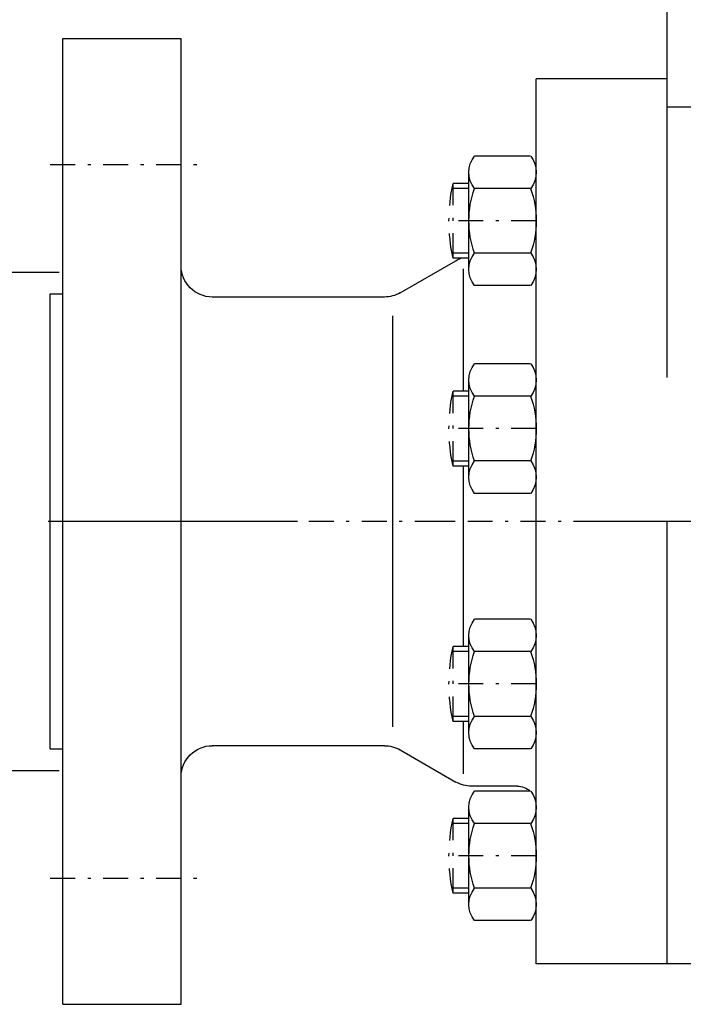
# Model space of a CAD drawing. Extents: x 33706 to 249013, y -74890 to 17912.
# Tile 84 of 256: x 123976 to 124030, y -41802 to -41723. Entities that reach past the tile are written whole.
import ezdxf

# ---------------------------------------------------------------- set-up
doc = ezdxf.new("R2010")
doc.units = 0
doc.header["$MEASUREMENT"] = 0
doc.linetypes.add('DASHDOT', pattern=[8.5, 4, -2, 0.5, -2])
for name, color, linetype in [('gaz', 1, 'Continuous'), ('LC-002-002-----0', 2, 'DASHDOT'), ('LC-006-002-----0', 1, 'Continuous'), ('LC-007-002-----0', 1, 'Continuous'), ('LC-008-002-----0', 1, 'Continuous'), ('LC-010-002-----0', 1, 'Continuous'), ('LC-013-072-----0', 1, 'Continuous'), ('LC-015-002-----0', 1, 'Continuous')]:
    doc.layers.add(name, color=color, linetype=linetype)

# ---------------------------------------------------------------- blocks, each defined once
blk = doc.blocks.new('kdk dn40 pn50')
at = {"layer": 'LC-002-002-----0', "color": 1}
for p, q in [((53.3, 54.22), (55.85, 54.22)), ((55.85, 42.22), (55.85, 54.22)), ((53.3, 42.22), (55.85, 42.22)), ((53.3, 20.88), (55.85, 20.88)), ((55.85, 8.88), (55.85, 20.88)), ((53.3, 8.88), (55.85, 8.88)), ((53.3, -20.1), (55.85, -20.1)), ((55.85, -32.1), (55.85, -20.1)), ((53.3, -32.1), (55.85, -32.1)), ((53.3, -47.68), (55.85, -47.68)), ((55.85, -59.68), (55.85, -47.68)), ((53.3, -59.68), (55.85, -59.68))]:
    blk.add_line(p, q, dxfattribs=at)
at = {"layer": 'LC-002-002-----0'}
for p, q in [((53.3, 53.42), (56.01, 53.42)), ((53.3, 43.02), (56.01, 43.02)), ((53.3, 20.08), (56.01, 20.08)), ((53.3, 9.68), (56.01, 9.68)), ((53.3, -20.9), (56.01, -20.9)), ((53.3, -31.3), (56.01, -31.3)), ((53.3, -48.48), (56.01, -48.48)), ((53.3, -58.88), (56.01, -58.88))]:
    blk.add_line(p, q, dxfattribs=at)
at = {"layer": 'LC-002-002-----0', "color": 1}
for centre in [(28.56, 48.22), (28.56, 14.88), (28.56, -26.1), (28.56, -53.68)]:
    blk.add_arc(centre, 27.94, 347.6016, 12.3984, dxfattribs=at)
at = {"layer": 'LC-006-002-----0'}
blk.add_arc((52.9, 37.5), 5, 60, 70.8585, dxfattribs=at)
at = {"layer": 'LC-007-002-----0'}
for p, q in [((21.5, 23.1), (21.5, 97.5)), ((99.5, -77.5), (99.5, 77.5)), ((118.5, -77.5), (118.5, 77.5)), ((21.5, 71), (42.5, 71)), ((42.5, -71), (42.5, 71)), ((-1.2, 66.45), (21.5, 66.45)), ((64.34, 36.67), (55.4, 41.83)), ((120.5, 36.5), (118.5, 36.5)), ((120.5, -36.5), (120.5, 36.5)), ((66.84, 36), (94.5, 36)), ((65.5, -33), (65.5, 33)), ((21.5, -71), (21.5, 0)), ((66.84, -36), (94.5, -36)), ((64.34, -36.67), (55.4, -41.83)), ((120.5, -36.5), (118.5, -36.5)), ((45.5, -42.5), (52.9, -42.5)), ((-21.5, -71), (42.5, -71))]:
    blk.add_line(p, q, dxfattribs=at)
for centre, radius, start, end in [((94.5, 41), 5, 270, 0), ((66.84, 41), 5, 240, 270), ((66.84, -41), 5, 90, 120), ((94.5, -41), 5, 0, 90), ((45.5, -45.5), 3, 90, 132.5114), ((52.9, -37.5), 5, 270, 300)]:
    blk.add_arc(centre, radius, start, end, dxfattribs=at)
at = {"layer": 'LC-008-002-----0'}
for p, q in [((54.24, 40.5), (54.24, 20.88)), ((54.24, 8.88), (54.24, -20.02)), ((54.24, -32.1), (54.24, -40.5))]:
    blk.add_line(p, q, dxfattribs=at)
at = {"layer": 'LC-010-002-----0', "color": 2, "linetype": 'DASHDOT'}
for p, q in [((120.5, 57.25), (96.5, 57.25)), ((42.5, 48.22), (56.5, 48.22)), ((42.5, 14.88), (56.5, 14.88)), ((-120.5, 0), (120.5, 0)), ((42.5, -26.1), (56.5, -26.1)), ((42.5, -53.68), (56.5, -53.68)), ((120.5, -57.25), (96.5, -57.25))]:
    blk.add_line(p, q, dxfattribs=at)
at = {"layer": 'LC-013-072-----0'}
for p, q in [((43.39, 58.62), (52.41, 58.62)), ((53.3, 40.43), (53.3, 56.02)), ((43.39, 53.42), (52.41, 53.42)), ((43.39, 43.03), (52.41, 43.03)), ((43.39, 37.83), (52.41, 37.83)), ((43.39, 25.27), (52.41, 25.27)), ((53.3, 7.09), (53.3, 22.68)), ((43.39, 20.08), (52.41, 20.08)), ((43.39, 9.69), (52.41, 9.69)), ((43.39, 4.49), (52.41, 4.49)), ((43.39, -15.71), (52.41, -15.71)), ((53.3, -33.9), (53.3, -18.31)), ((43.39, -20.91), (52.41, -20.91)), ((43.39, -31.3), (52.41, -31.3)), ((43.39, -36.5), (52.41, -36.5)), ((43.39, -43.29), (52.41, -43.29)), ((53.3, -61.48), (53.3, -45.89)), ((43.39, -48.48), (52.41, -48.48)), ((43.39, -58.88), (52.41, -58.88)), ((43.39, -64.07), (52.41, -64.07))]:
    blk.add_line(p, q, dxfattribs=at)
for centre, radius, start, end in [((46.74, 56.02), 4.24, 142.2366, 217.7634), ((49.06, 56.02), 4.24, 322.2366, 37.7634), ((58.14, 48.22), 15.64, 160.5914, 199.4086), ((37.66, 48.22), 15.64, 340.5914, 19.4086), ((46.74, 40.43), 4.24, 142.2366, 217.7634), ((49.06, 40.43), 4.24, 322.2366, 37.7634), ((46.74, 22.68), 4.24, 142.2366, 217.7634), ((49.06, 22.68), 4.24, 322.2366, 37.7634), ((58.14, 14.88), 15.64, 160.5914, 199.4086), ((37.66, 14.88), 15.64, 340.5914, 19.4086), ((46.74, 7.09), 4.24, 142.2366, 217.7634), ((49.06, 7.09), 4.24, 322.2366, 37.7634), ((46.74, -18.31), 4.24, 142.2366, 217.7634), ((49.06, -18.31), 4.24, 322.2366, 37.7634), ((58.14, -26.1), 15.64, 160.5914, 199.4086), ((37.66, -26.1), 15.64, 340.5914, 19.4086), ((46.74, -33.9), 4.24, 142.2366, 217.7634), ((49.06, -33.9), 4.24, 322.2366, 37.7634), ((46.74, -45.89), 4.24, 142.2366, 217.7634), ((49.06, -45.89), 4.24, 322.2366, 37.7634), ((58.14, -53.68), 15.64, 160.5914, 199.4086), ((37.66, -53.68), 15.64, 340.5914, 19.4086), ((46.74, -61.48), 4.24, 142.2366, 217.7634), ((49.06, -61.48), 4.24, 322.2366, 37.7634)]:
    blk.add_arc(centre, radius, start, end, dxfattribs=at)
at = {"layer": 'LC-015-002-----0'}
for p, q in [((118.5, 77.5), (99.5, 77.5)), ((118.5, -77.5), (99.5, -77.5))]:
    blk.add_line(p, q, dxfattribs=at)

msp = doc.modelspace()

# ---------------------------------------------------------------- linework, layer by layer
at = {"linetype": 'DASHDOT', "ltscale": 5}
msp.add_line((124083.7, -41763.6), (123740.654, -41763.6), dxfattribs=at)
at = {"layer": 'gaz'}
for p, q in [((123942.368, -41743.6), (123979.582, -41743.6)), ((123922.368, -41783.6), (123979.582, -41783.6))]:
    msp.add_line(p, q, dxfattribs=at)

# ---------------------------------------------------------------- block references
at = {"linetype": 'Continuous', "xscale": -0.5, "yscale": 0.5, "zscale": 2}
msp.add_blockref('kdk dn40 pn50', (124039.122, -41763.6), dxfattribs=at)

doc.saveas('drawing.dxf')
